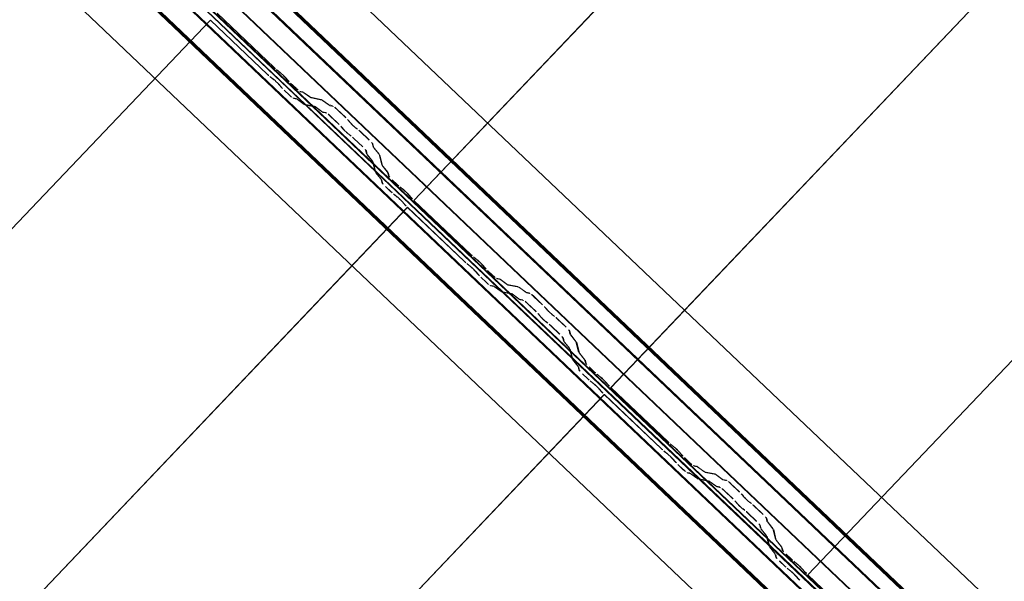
# Model space of a CAD drawing. Header units: metres. Extents: x 32343131.6 to 32343183.7, y 5699223.3 to 5699275.1.
# Tile 80 of 190: x 32343145.254 to 32343146.613, y 5699260.385 to 5699261.161. Entities that reach past the tile are written whole.
import ezdxf

# ---------------------------------------------------------------- set-up
doc = ezdxf.new("R2010")
doc.units = ezdxf.units.M
doc.layers.add('0-1', color=7, linetype='Continuous', lineweight=5)
for name, color, linetype, lineweight, true_color in [('A-ROOF-1', 7, 'Continuous', 5, 0xcccccc), ('E-POWR-CNDT-1', 5, 'Continuous', 70, 0x0000ff), ('S-BEAM-1', 7, 'Continuous', 5, 0xcccccc)]:
    doc.layers.add(name, color=color, linetype=linetype, lineweight=lineweight, true_color=true_color)

# ---------------------------------------------------------------- blocks, each defined once
blk = doc.blocks.new('Ortgang Hochpunkt1 - Ortgang Hochpunkt-3544518-TGA_190_LP5_GR_DA-TGA-01_G_')
at = {"layer": 'A-ROOF-1'}
for p, q in [((89.4753, -25.0355), (54.6993, 8.0497)), ((89.4753, -25.0355), (54.6993, 8.0497)), ((63.2512, -0.2922), (57.5048, 5.1749)), ((63.2498, -0.292), (57.505, 5.1735)), ((63.2425, -0.2912), (57.5061, 5.1663)), ((63.2414, -0.2911), (57.5063, 5.1651)), ((57.5053, 5.1486), (63.2249, -0.293)), ((63.2234, -0.2932), (57.5051, 5.147))]:
    blk.add_line(p, q, dxfattribs=at)
blk = doc.blocks.new('Wasserleitblech1 - Wasserleitblech-3545928-TGA_190_LP5_GR_DA-TGA-01_G_')
at = {"layer": 'A-ROOF-1'}
for p, q in [((97.5593, -16.5384), (62.7833, 16.5468)), ((97.5593, -16.5384), (62.7833, 16.5468)), ((71.5402, 8.422), (65.7959, 13.887)), ((71.54, 8.4233), (65.7972, 13.8869)), ((71.5433, 8.4577), (65.8311, 13.8923)), ((65.8321, 13.8928), (71.5437, 8.4588))]:
    blk.add_line(p, q, dxfattribs=at)
blk = doc.blocks.new('ARC_190_LPX_FM_Stellplätze_rvt-1-TGA_190_LP5_GR_DA-TGA-01_G_')
at = {"layer": 'S-BEAM-1'}
for p, q in [((32343145.7981, 5699260.9111), (32343154.0604, 5699269.5956)), ((32343145.7981, 5699260.9111), (32343154.0604, 5699269.5956)), ((32343145.7982, 5699260.9111), (32343154.0605, 5699269.5957)), ((32343145.7982, 5699260.9111), (32343154.0605, 5699269.5957)), ((32343146.0698, 5699260.6526), (32343154.3321, 5699269.3371)), ((32343146.0698, 5699260.6526), (32343154.3321, 5699269.3371)), ((32343146.0699, 5699260.6527), (32343154.3322, 5699269.3372)), ((32343146.0699, 5699260.6527), (32343154.3322, 5699269.3372)), ((32343146.3415, 5699260.3941), (32343154.6038, 5699269.0786)), ((32343146.3415, 5699260.3941), (32343154.6038, 5699269.0786)), ((32343146.3416, 5699260.3942), (32343154.6039, 5699269.0787)), ((32343146.3416, 5699260.3942), (32343154.6039, 5699269.0787)), ((32343145.6054, 5699261.0946), (32343145.5265, 5699261.1696)), ((32343145.5265, 5699261.1695), (32343145.6053, 5699261.0945)), ((32343137.2552, 5699252.4756), (32343145.5175, 5699261.1601)), ((32343137.2552, 5699252.4756), (32343145.5175, 5699261.1601)), ((32343137.2552, 5699252.4755), (32343145.5174, 5699261.16)), ((32343137.2552, 5699252.4755), (32343145.5174, 5699261.16)), ((32343145.5174, 5699261.16), (32343145.5175, 5699261.1601)), ((32343145.5175, 5699261.1601), (32343145.5174, 5699261.16)), ((32343145.5963, 5699261.0851), (32343145.5174, 5699261.16)), ((32343145.5175, 5699261.1601), (32343145.5963, 5699261.0852)), ((32343145.5995, 5699261.0823), (32343145.6043, 5699261.0785)), ((32343145.6133, 5699261.088), (32343145.6085, 5699261.0918)), ((32343145.6092, 5699261.091), (32343145.614, 5699261.0872)), ((32343145.605, 5699261.0777), (32343145.6002, 5699261.0815)), ((32343145.6152, 5699261.0673), (32343145.6111, 5699261.0719)), ((32343145.612, 5699261.0712), (32343145.616, 5699261.0667)), ((32343145.6201, 5699261.0814), (32343145.6242, 5699261.0768)), ((32343145.625, 5699261.0762), (32343145.621, 5699261.0807)), ((32343145.6279, 5699261.073), (32343145.6354, 5699261.0659)), ((32343145.6355, 5699261.066), (32343145.628, 5699261.0731)), ((32343145.6264, 5699261.0564), (32343145.6189, 5699261.0636)), ((32343145.619, 5699261.0636), (32343145.6265, 5699261.0565)), ((32343145.6446, 5699261.0613), (32343145.6401, 5699261.0622)), ((32343145.6412, 5699261.0612), (32343145.6456, 5699261.0603)), ((32343145.6548, 5699261.0541), (32343145.6455, 5699261.0607)), ((32343145.6464, 5699261.0598), (32343145.6556, 5699261.0531)), ((32343145.6311, 5699261.0527), (32343145.6355, 5699261.0518)), ((32343145.6366, 5699261.0508), (32343145.6321, 5699261.0517)), ((32343145.6365, 5699261.0512), (32343145.6457, 5699261.0446)), ((32343145.6466, 5699261.0437), (32343145.6374, 5699261.0503)), ((32343145.6465, 5699261.0441), (32343145.661, 5699261.0412)), ((32343145.6621, 5699261.0401), (32343145.6476, 5699261.0431)), ((32343145.67, 5699261.0507), (32343145.6556, 5699261.0536)), ((32343145.6566, 5699261.0526), (32343145.6711, 5699261.0496)), ((32343145.6802, 5699261.0434), (32343145.671, 5699261.0501)), ((32343145.6719, 5699261.0492), (32343145.6811, 5699261.0425)), ((32343145.686, 5699261.042), (32343145.681, 5699261.043)), ((32343145.6821, 5699261.0419), (32343145.687, 5699261.0409)), ((32343145.662, 5699261.0406), (32343145.6712, 5699261.0339)), ((32343145.6721, 5699261.033), (32343145.6629, 5699261.0397)), ((32343145.672, 5699261.0335), (32343145.6769, 5699261.0325)), ((32343145.678, 5699261.0314), (32343145.6731, 5699261.0324)), ((32343145.6949, 5699261.0159), (32343145.6826, 5699261.0277)), ((32343145.6827, 5699261.0278), (32343145.695, 5699261.016)), ((32343145.6916, 5699261.0372), (32343145.704, 5699261.0254)), ((32343145.7041, 5699261.0255), (32343145.6917, 5699261.0372)), ((32343145.7074, 5699261.0218), (32343145.7092, 5699261.0196)), ((32343145.7101, 5699261.0188), (32343145.7083, 5699261.021)), ((32343145.7002, 5699261.0102), (32343145.6984, 5699261.0124)), ((32343145.6993, 5699261.0116), (32343145.7011, 5699261.0094)), ((32343145.7083, 5699261.0025), (32343145.7106, 5699261.0009)), ((32343145.7114, 5699261), (32343145.7091, 5699261.0016)), ((32343145.7196, 5699261.0103), (32343145.7173, 5699261.012)), ((32343145.7182, 5699261.0111), (32343145.7205, 5699261.0094)), ((32343145.7242, 5699261.0062), (32343145.7365, 5699260.9945)), ((32343145.7366, 5699260.9946), (32343145.7243, 5699261.0063)), ((32343145.7275, 5699260.985), (32343145.7152, 5699260.9967)), ((32343145.7153, 5699260.9968), (32343145.7276, 5699260.9851)), ((32343145.7405, 5699260.99), (32343145.7418, 5699260.9852)), ((32343145.7428, 5699260.9841), (32343145.7416, 5699260.989)), ((32343145.7327, 5699260.9757), (32343145.7315, 5699260.9806)), ((32343145.7326, 5699260.9795), (32343145.7338, 5699260.9747)), ((32343145.7405, 5699260.9658), (32343145.7334, 5699260.9747)), ((32343145.7343, 5699260.9739), (32343145.7414, 5699260.965)), ((32343145.7424, 5699260.9842), (32343145.7495, 5699260.9753)), ((32343145.7505, 5699260.9745), (32343145.7434, 5699260.9834)), ((32343145.75, 5699260.9746), (32343145.7537, 5699260.9602)), ((32343145.7547, 5699260.9592), (32343145.7511, 5699260.9735)), ((32343145.7446, 5699260.9508), (32343145.741, 5699260.9651)), ((32343145.7421, 5699260.9641), (32343145.7457, 5699260.9498)), ((32343145.7524, 5699260.9409), (32343145.7453, 5699260.9498)), ((32343145.7462, 5699260.949), (32343145.7533, 5699260.9401)), ((32343145.7543, 5699260.9593), (32343145.7614, 5699260.9504)), ((32343145.7624, 5699260.9496), (32343145.7552, 5699260.9585)), ((32343145.7619, 5699260.9496), (32343145.763, 5699260.9452)), ((32343145.7641, 5699260.9442), (32343145.763, 5699260.9486)), ((32343145.754, 5699260.9358), (32343145.7529, 5699260.9402)), ((32343145.754, 5699260.9391), (32343145.7551, 5699260.9347)), ((32343145.768, 5699260.9397), (32343145.7755, 5699260.9326)), ((32343145.7756, 5699260.9327), (32343145.7681, 5699260.9398)), ((32343145.7665, 5699260.9231), (32343145.759, 5699260.9302)), ((32343145.7591, 5699260.9303), (32343145.7666, 5699260.9232)), ((32343145.7698, 5699260.9204), (32343145.7745, 5699260.9166)), ((32343145.7752, 5699260.9158), (32343145.7705, 5699260.9196)), ((32343145.7836, 5699260.926), (32343145.7788, 5699260.9298)), ((32343145.7795, 5699260.929), (32343145.7843, 5699260.9253)), ((32343145.7904, 5699260.9194), (32343145.7944, 5699260.9148)), ((32343145.7854, 5699260.9054), (32343145.7814, 5699260.9099)), ((32343145.7822, 5699260.9093), (32343145.7862, 5699260.9047)), ((32343145.7953, 5699260.9142), (32343145.7912, 5699260.9187)), ((32343145.7982, 5699260.9111), (32343145.7981, 5699260.9111)), ((32343145.7981, 5699260.9111), (32343145.877, 5699260.8361)), ((32343145.7981, 5699260.9111), (32343145.7982, 5699260.9111)), ((32343145.8771, 5699260.8362), (32343145.7982, 5699260.9111)), ((32343137.5268, 5699252.2171), (32343145.7891, 5699260.9016)), ((32343137.5268, 5699252.2171), (32343145.7891, 5699260.9016)), ((32343137.5269, 5699252.2172), (32343145.7892, 5699260.9017)), ((32343137.5269, 5699252.2172), (32343145.7892, 5699260.9017)), ((32343145.7891, 5699260.9016), (32343145.7892, 5699260.9017)), ((32343145.7892, 5699260.9017), (32343145.7891, 5699260.9016)), ((32343145.8679, 5699260.8266), (32343145.7891, 5699260.9016)), ((32343145.7892, 5699260.9017), (32343145.868, 5699260.8267)), ((32343145.8712, 5699260.8239), (32343145.876, 5699260.8201)), ((32343145.885, 5699260.8295), (32343145.8802, 5699260.8333)), ((32343145.8809, 5699260.8326), (32343145.8857, 5699260.8288)), ((32343145.8767, 5699260.8193), (32343145.8719, 5699260.8231)), ((32343145.8868, 5699260.8089), (32343145.8828, 5699260.8134)), ((32343145.8836, 5699260.8128), (32343145.8877, 5699260.8082)), ((32343145.8918, 5699260.8229), (32343145.8959, 5699260.8183)), ((32343145.8967, 5699260.8177), (32343145.8927, 5699260.8222)), ((32343145.8996, 5699260.8146), (32343145.9071, 5699260.8074)), ((32343145.9072, 5699260.8075), (32343145.8997, 5699260.8146)), ((32343145.8981, 5699260.7979), (32343145.8905, 5699260.8051)), ((32343145.8906, 5699260.8052), (32343145.8982, 5699260.798)), ((32343145.9162, 5699260.8028), (32343145.9118, 5699260.8037)), ((32343145.9129, 5699260.8027), (32343145.9173, 5699260.8018)), ((32343145.9264, 5699260.7956), (32343145.9172, 5699260.8022)), ((32343145.9181, 5699260.8013), (32343145.9273, 5699260.7947)), ((32343145.9028, 5699260.7942), (32343145.9072, 5699260.7933)), ((32343145.9083, 5699260.7923), (32343145.9038, 5699260.7932)), ((32343145.9082, 5699260.7928), (32343145.9174, 5699260.7861)), ((32343145.9183, 5699260.7852), (32343145.9091, 5699260.7918)), ((32343145.9182, 5699260.7856), (32343145.9327, 5699260.7827)), ((32343145.9338, 5699260.7817), (32343145.9193, 5699260.7846)), ((32343145.9417, 5699260.7922), (32343145.9272, 5699260.7951)), ((32343145.9283, 5699260.7941), (32343145.9428, 5699260.7912)), ((32343145.9519, 5699260.7849), (32343145.9427, 5699260.7916)), ((32343145.9436, 5699260.7907), (32343145.9528, 5699260.784)), ((32343145.9577, 5699260.7835), (32343145.9527, 5699260.7845)), ((32343145.9538, 5699260.7834), (32343145.9587, 5699260.7824)), ((32343145.9337, 5699260.7821), (32343145.9429, 5699260.7755)), ((32343145.9438, 5699260.7745), (32343145.9346, 5699260.7812)), ((32343145.9437, 5699260.775), (32343145.9486, 5699260.774)), ((32343145.9497, 5699260.773), (32343145.9448, 5699260.774)), ((32343145.9633, 5699260.7787), (32343145.9757, 5699260.7669)), ((32343145.9757, 5699260.767), (32343145.9634, 5699260.7788)), ((32343145.9666, 5699260.7575), (32343145.9543, 5699260.7692)), ((32343145.9544, 5699260.7693), (32343145.9667, 5699260.7576)), ((32343145.9791, 5699260.7634), (32343145.9809, 5699260.7612)), ((32343145.9818, 5699260.7604), (32343145.98, 5699260.7626)), ((32343145.9719, 5699260.7517), (32343145.9701, 5699260.7539)), ((32343145.971, 5699260.7531), (32343145.9728, 5699260.7509)), ((32343145.98, 5699260.7441), (32343145.9823, 5699260.7424)), ((32343145.9831, 5699260.7415), (32343145.9808, 5699260.7432)), ((32343145.9913, 5699260.7519), (32343145.989, 5699260.7535)), ((32343145.9899, 5699260.7526), (32343145.9921, 5699260.751)), ((32343145.9959, 5699260.7477), (32343146.0082, 5699260.736)), ((32343146.0083, 5699260.7361), (32343145.996, 5699260.7478)), ((32343145.9992, 5699260.7265), (32343145.9869, 5699260.7382)), ((32343145.987, 5699260.7383), (32343145.9993, 5699260.7266)), ((32343146.0122, 5699260.7316), (32343146.0134, 5699260.7267)), ((32343146.0145, 5699260.7257), (32343146.0133, 5699260.7305)), ((32343146.0044, 5699260.7172), (32343146.0032, 5699260.7221)), ((32343146.0043, 5699260.7211), (32343146.0055, 5699260.7162)), ((32343146.0122, 5699260.7074), (32343146.0051, 5699260.7162)), ((32343146.006, 5699260.7154), (32343146.0131, 5699260.7065)), ((32343146.0141, 5699260.7257), (32343146.0212, 5699260.7168)), ((32343146.0222, 5699260.716), (32343146.015, 5699260.7249)), ((32343146.0217, 5699260.7161), (32343146.0253, 5699260.7018)), ((32343146.0264, 5699260.7008), (32343146.0228, 5699260.7151)), ((32343146.0163, 5699260.6923), (32343146.0127, 5699260.7066)), ((32343146.0138, 5699260.7056), (32343146.0174, 5699260.6913)), ((32343146.0241, 5699260.6825), (32343146.017, 5699260.6913)), ((32343146.0179, 5699260.6905), (32343146.025, 5699260.6816)), ((32343146.026, 5699260.7008), (32343146.0331, 5699260.6919)), ((32343146.034, 5699260.6911), (32343146.0269, 5699260.7)), ((32343146.0336, 5699260.6912), (32343146.0347, 5699260.6868)), ((32343146.0358, 5699260.6858), (32343146.0347, 5699260.6902)), ((32343146.0257, 5699260.6773), (32343146.0246, 5699260.6817)), ((32343146.0257, 5699260.6807), (32343146.0268, 5699260.6763)), ((32343146.0397, 5699260.6812), (32343146.0472, 5699260.6741)), ((32343146.0473, 5699260.6742), (32343146.0398, 5699260.6813)), ((32343146.0382, 5699260.6646), (32343146.0307, 5699260.6718)), ((32343146.0308, 5699260.6718), (32343146.0383, 5699260.6647)), ((32343146.0415, 5699260.6619), (32343146.0462, 5699260.6581)), ((32343146.0469, 5699260.6573), (32343146.0422, 5699260.6611)), ((32343146.0552, 5699260.6676), (32343146.0505, 5699260.6714)), ((32343146.0512, 5699260.6706), (32343146.0559, 5699260.6668)), ((32343146.0621, 5699260.6609), (32343146.0661, 5699260.6564)), ((32343146.0571, 5699260.6469), (32343146.0531, 5699260.6514)), ((32343146.0539, 5699260.6508), (32343146.0579, 5699260.6462)), ((32343146.067, 5699260.6557), (32343146.0629, 5699260.6603)), ((32343146.0699, 5699260.6527), (32343146.0698, 5699260.6526)), ((32343146.0698, 5699260.6526), (32343146.0699, 5699260.6527)), ((32343146.0698, 5699260.6526), (32343146.1486, 5699260.5776)), ((32343146.1487, 5699260.5777), (32343146.0699, 5699260.6527)), ((32343137.7985, 5699251.9586), (32343146.0608, 5699260.6431)), ((32343137.7985, 5699251.9586), (32343146.0608, 5699260.6431)), ((32343137.7986, 5699251.9587), (32343146.0609, 5699260.6432)), ((32343137.7986, 5699251.9587), (32343146.0609, 5699260.6432)), ((32343146.0608, 5699260.6431), (32343146.0609, 5699260.6432)), ((32343146.0609, 5699260.6432), (32343146.0608, 5699260.6431)), ((32343146.1396, 5699260.5681), (32343146.0608, 5699260.6431)), ((32343146.0609, 5699260.6432), (32343146.1397, 5699260.5682)), ((32343146.1567, 5699260.5711), (32343146.1519, 5699260.5749)), ((32343146.1526, 5699260.5741), (32343146.1574, 5699260.5703)), ((32343146.1429, 5699260.5654), (32343146.1477, 5699260.5616)), ((32343146.1484, 5699260.5608), (32343146.1436, 5699260.5646)), ((32343146.1585, 5699260.5504), (32343146.1545, 5699260.5549)), ((32343146.1553, 5699260.5543), (32343146.1594, 5699260.5497)), ((32343146.1635, 5699260.5644), (32343146.1676, 5699260.5599)), ((32343146.1684, 5699260.5592), (32343146.1644, 5699260.5638)), ((32343146.1789, 5699260.549), (32343146.1713, 5699260.5562)), ((32343146.1713, 5699260.5561), (32343146.1788, 5699260.5489)), ((32343146.1698, 5699260.5394), (32343146.1622, 5699260.5466)), ((32343146.1623, 5699260.5467), (32343146.1698, 5699260.5395)), ((32343146.1879, 5699260.5443), (32343146.1835, 5699260.5453)), ((32343146.1845, 5699260.5442), (32343146.189, 5699260.5433)), ((32343146.1981, 5699260.5371), (32343146.1889, 5699260.5438)), ((32343146.1898, 5699260.5428), (32343146.199, 5699260.5362)), ((32343146.1745, 5699260.5358), (32343146.1789, 5699260.5349)), ((32343146.18, 5699260.5338), (32343146.1755, 5699260.5347)), ((32343146.1799, 5699260.5343), (32343146.1891, 5699260.5276)), ((32343146.19, 5699260.5267), (32343146.1808, 5699260.5334)), ((32343146.1899, 5699260.5272), (32343146.2044, 5699260.5242)), ((32343146.2054, 5699260.5232), (32343146.191, 5699260.5261)), ((32343146.2134, 5699260.5337), (32343146.1989, 5699260.5366)), ((32343146.2, 5699260.5356), (32343146.2145, 5699260.5327)), ((32343146.2236, 5699260.5265), (32343146.2144, 5699260.5331)), ((32343146.2153, 5699260.5322), (32343146.2245, 5699260.5255)), ((32343146.2293, 5699260.525), (32343146.2244, 5699260.526)), ((32343146.2255, 5699260.525), (32343146.2304, 5699260.524)), ((32343146.2054, 5699260.5236), (32343146.2146, 5699260.517)), ((32343146.2155, 5699260.5161), (32343146.2062, 5699260.5227)), ((32343146.2154, 5699260.5165), (32343146.2203, 5699260.5155)), ((32343146.2214, 5699260.5145), (32343146.2164, 5699260.5155)), ((32343146.235, 5699260.5202), (32343146.2473, 5699260.5085)), ((32343146.2474, 5699260.5086), (32343146.2351, 5699260.5203)), ((32343146.2383, 5699260.499), (32343146.226, 5699260.5107)), ((32343146.2261, 5699260.5108), (32343146.2384, 5699260.4991)), ((32343146.2508, 5699260.5049), (32343146.2526, 5699260.5027)), ((32343146.2535, 5699260.5019), (32343146.2517, 5699260.5041)), ((32343146.2435, 5699260.4932), (32343146.2418, 5699260.4954)), ((32343146.2427, 5699260.4946), (32343146.2445, 5699260.4924)), ((32343146.2517, 5699260.4856), (32343146.254, 5699260.4839)), ((32343146.2548, 5699260.483), (32343146.2525, 5699260.4847)), ((32343146.263, 5699260.4934), (32343146.2607, 5699260.4951)), ((32343146.2615, 5699260.4942), (32343146.2638, 5699260.4925)), ((32343146.2676, 5699260.4892), (32343146.2799, 5699260.4775)), ((32343146.28, 5699260.4776), (32343146.2677, 5699260.4893)), ((32343146.2709, 5699260.468), (32343146.2585, 5699260.4797)), ((32343146.2586, 5699260.4798), (32343146.271, 5699260.4681)), ((32343146.2839, 5699260.4731), (32343146.2851, 5699260.4682)), ((32343146.2862, 5699260.4672), (32343146.285, 5699260.4721)), ((32343146.2761, 5699260.4587), (32343146.2749, 5699260.4636)), ((32343146.276, 5699260.4626), (32343146.2772, 5699260.4577)), ((32343146.2839, 5699260.4489), (32343146.2767, 5699260.4578)), ((32343146.2777, 5699260.4569), (32343146.2848, 5699260.4481)), ((32343146.2858, 5699260.4672), (32343146.2929, 5699260.4584)), ((32343146.2938, 5699260.4575), (32343146.2867, 5699260.4664)), ((32343146.2934, 5699260.4576), (32343146.297, 5699260.4433)), ((32343146.288, 5699260.4338), (32343146.2844, 5699260.4481)), ((32343146.2854, 5699260.4471), (32343146.2891, 5699260.4328)), ((32343146.2981, 5699260.4423), (32343146.2945, 5699260.4566)), ((32343146.2957, 5699260.424), (32343146.2886, 5699260.4328)), ((32343146.2896, 5699260.432), (32343146.2967, 5699260.4232)), ((32343146.2977, 5699260.4423), (32343146.3048, 5699260.4335)), ((32343146.3057, 5699260.4326), (32343146.2986, 5699260.4415)), ((32343146.3053, 5699260.4327), (32343146.3064, 5699260.4283)), ((32343146.3075, 5699260.4273), (32343146.3064, 5699260.4317)), ((32343146.2974, 5699260.4188), (32343146.2963, 5699260.4232)), ((32343146.2973, 5699260.4222), (32343146.2985, 5699260.4178)), ((32343146.3114, 5699260.4228), (32343146.3189, 5699260.4156)), ((32343146.319, 5699260.4157), (32343146.3115, 5699260.4229)), ((32343146.3099, 5699260.4061), (32343146.3024, 5699260.4133)), ((32343146.3025, 5699260.4134), (32343146.31, 5699260.4062)), ((32343146.3132, 5699260.4034), (32343146.3179, 5699260.3996)), ((32343146.3186, 5699260.3988), (32343146.3139, 5699260.4026)), ((32343146.3269, 5699260.4091), (32343146.3222, 5699260.4129)), ((32343146.3229, 5699260.4121), (32343146.3276, 5699260.4083)), ((32343146.3288, 5699260.3884), (32343146.3248, 5699260.393)), ((32343146.3256, 5699260.3923), (32343146.3296, 5699260.3877)), ((32343146.3338, 5699260.4025), (32343146.3378, 5699260.3979)), ((32343146.3386, 5699260.3972), (32343146.3346, 5699260.4018)), ((32343146.3416, 5699260.3942), (32343146.3415, 5699260.3941)), ((32343146.3415, 5699260.3941), (32343146.3416, 5699260.3942)), ((32343146.3415, 5699260.3941), (32343146.4203, 5699260.3191)), ((32343146.4204, 5699260.3192), (32343146.3416, 5699260.3942))]:
    blk.add_line(p, q, dxfattribs=at)
for centre, major_axis, ratio, start_param, end_param in [((32343145.5967, 5699261.0855), (-0.00435, 0.00414), 0.087156, 1.570796, 2.355301), ((32343145.5967, 5699261.0855), (-0.00543, 0.00517), 0.087156, 1.570796, 2.355303), ((32343145.6057, 5699261.095), (-0.00543, 0.00517), 0.087156, 1.570796, 2.355301), ((32343145.6057, 5699261.095), (-0.00435, 0.00414), 0.087156, 1.570796, 2.355303), ((32343145.6168, 5699261.084), (-0.00543, 0.00517), 0.087156, 3.927882, 5.496895), ((32343145.6168, 5699261.084), (-0.00435, 0.00414), 0.087156, 3.927882, 5.496895), ((32343145.6078, 5699261.0746), (-0.00543, 0.00517), 0.087156, 3.927885, 5.496896), ((32343145.6078, 5699261.0746), (-0.00435, 0.00414), 0.087156, 3.927883, 5.496899), ((32343145.6283, 5699261.0735), (-0.00543, 0.00517), 0.087156, 0.786289, 1.570796), ((32343145.6283, 5699261.0735), (-0.00435, 0.00414), 0.087156, 0.786289, 1.570796), ((32343145.6193, 5699261.064), (-0.00543, 0.00517), 0.087156, 0.786287, 1.570796), ((32343145.6193, 5699261.064), (-0.00435, 0.00414), 0.087156, 0.78629, 1.570796), ((32343145.6268, 5699261.0569), (-0.00543, 0.00517), 0.087156, 1.570796, 3.003603), ((32343145.6268, 5699261.0569), (-0.00435, 0.00414), 0.087156, 1.570797, 3.003598), ((32343145.6358, 5699261.0664), (-0.00543, 0.00517), 0.087156, 1.570796, 3.003604), ((32343145.6358, 5699261.0664), (-0.00435, 0.00414), 0.087156, 1.570796, 3.003604), ((32343145.6499, 5699261.0561), (-0.00543, 0.00517), 0.087156, 5.711273, 6.145192), ((32343145.6499, 5699261.0561), (-0.00435, 0.00414), 0.087155, 5.711274, 6.145197), ((32343145.6409, 5699261.0466), (-0.00543, 0.00517), 0.087156, 5.711273, 6.145197), ((32343145.6409, 5699261.0466), (-0.00435, 0.00414), 0.087155, 5.711273, 6.145193), ((32343145.6423, 5699261.0483), (-0.00435, 0.00414), 0.087156, 2.56968, 3.003605), ((32343145.6423, 5699261.0483), (-0.00543, 0.00517), 0.087155, 2.56968, 3.003604), ((32343145.6513, 5699261.0577), (-0.00435, 0.00414), 0.087156, 2.569678, 3.003604), ((32343145.6513, 5699261.0577), (-0.00543, 0.00517), 0.087156, 2.56968, 3.003603), ((32343145.6663, 5699261.036), (-0.00543, 0.00517), 0.087155, 5.711273, 6.145197), ((32343145.6753, 5699261.0455), (-0.00543, 0.00517), 0.087156, 5.711273, 6.145191), ((32343145.6753, 5699261.0455), (-0.00435, 0.00414), 0.087155, 5.711273, 6.145197), ((32343145.6768, 5699261.0471), (-0.00435, 0.00414), 0.087155, 2.569678, 3.003604), ((32343145.6768, 5699261.0471), (-0.00543, 0.00517), 0.087156, 2.569681, 3.003603), ((32343145.6913, 5699261.0368), (-0.00543, 0.00517), 0.087155, 4.712389, 6.145192), ((32343145.6663, 5699261.036), (-0.00435, 0.00414), 0.087156, 5.711273, 6.145193), ((32343145.6678, 5699261.0376), (-0.00435, 0.00414), 0.087156, 2.569681, 3.003611), ((32343145.6678, 5699261.0376), (-0.00543, 0.00517), 0.087155, 2.569677, 3.003604), ((32343145.6823, 5699261.0273), (-0.00543, 0.00517), 0.087156, 4.71239, 6.145197), ((32343145.6823, 5699261.0273), (-0.00435, 0.00414), 0.087156, 4.712389, 6.145196), ((32343145.6913, 5699261.0368), (-0.00435, 0.00414), 0.087155, 4.71239, 6.145197), ((32343145.6946, 5699261.0156), (-0.00435, 0.00414), 0.087156, 3.74101, 4.712389), ((32343145.6946, 5699261.0156), (-0.00543, 0.00517), 0.087156, 3.741011, 4.712389), ((32343145.7036, 5699261.025), (-0.00435, 0.00414), 0.087156, 3.741012, 4.712389), ((32343145.7036, 5699261.025), (-0.00543, 0.00517), 0.087156, 3.74101, 4.712389), ((32343145.7139, 5699261.0156), (-0.00543, 0.00517), 0.087156, 0.599417, 2.542175), ((32343145.7139, 5699261.0156), (-0.00435, 0.00414), 0.087156, 0.599418, 2.542175), ((32343145.7049, 5699261.0062), (-0.00543, 0.00517), 0.087156, 0.599416, 2.542175), ((32343145.7049, 5699261.0062), (-0.00435, 0.00414), 0.087156, 0.599417, 2.542174), ((32343145.7238, 5699261.0058), (-0.00543, 0.00517), 0.087156, 4.712389, 5.683768), ((32343145.7238, 5699261.0058), (-0.00435, 0.00414), 0.087156, 4.712389, 5.683768), ((32343145.7148, 5699260.9963), (-0.00543, 0.00517), 0.087156, 4.712389, 5.683768), ((32343145.7148, 5699260.9963), (-0.00435, 0.00414), 0.087156, 4.712389, 5.683765), ((32343145.7362, 5699260.9941), (-0.00435, 0.00414), 0.087156, 3.279574, 4.712389), ((32343145.7362, 5699260.9941), (-0.00543, 0.00517), 0.087156, 3.279581, 4.712389), ((32343145.7271, 5699260.9846), (-0.00435, 0.00414), 0.087156, 3.279581, 4.712389), ((32343145.7271, 5699260.9846), (-0.00543, 0.00517), 0.087156, 3.279583, 4.712389), ((32343145.7382, 5699260.9706), (-0.00543, 0.00517), 0.087156, 0.137984, 0.571912), ((32343145.7382, 5699260.9706), (-0.00435, 0.00414), 0.087156, 0.137989, 0.571908), ((32343145.7472, 5699260.9801), (-0.00543, 0.00517), 0.087156, 0.137988, 0.571914), ((32343145.7472, 5699260.9801), (-0.00435, 0.00414), 0.087155, 0.137988, 0.571913), ((32343145.7457, 5699260.9786), (-0.00435, 0.00414), 0.087155, 3.279585, 3.713505), ((32343145.7457, 5699260.9786), (-0.00543, 0.00517), 0.087156, 3.279581, 3.713508), ((32343145.7366, 5699260.9691), (-0.00435, 0.00414), 0.087156, 3.279581, 3.713507), ((32343145.7366, 5699260.9691), (-0.00543, 0.00517), 0.087156, 3.279586, 3.713505), ((32343145.7591, 5699260.9552), (-0.00543, 0.00517), 0.087156, 0.137988, 0.571908), ((32343145.7501, 5699260.9457), (-0.00543, 0.00517), 0.087156, 0.137986, 0.571912), ((32343145.7501, 5699260.9457), (-0.00435, 0.00414), 0.087156, 0.137989, 0.57191), ((32343145.7591, 5699260.9552), (-0.00435, 0.00414), 0.087156, 0.137985, 0.571912), ((32343145.7575, 5699260.9537), (-0.00435, 0.00414), 0.087156, 3.279584, 3.713505), ((32343145.7575, 5699260.9537), (-0.00543, 0.00517), 0.087155, 3.279582, 3.713507), ((32343145.7485, 5699260.9442), (-0.00435, 0.00414), 0.087155, 3.279582, 3.71351), ((32343145.7485, 5699260.9442), (-0.00543, 0.00517), 0.087156, 3.279585, 3.713505), ((32343145.7594, 5699260.9307), (-0.00543, 0.00517), 0.087156, 0.137986, 1.570796), ((32343145.7594, 5699260.9307), (-0.00435, 0.00414), 0.087156, 0.137989, 1.570796), ((32343145.7685, 5699260.9402), (-0.00543, 0.00517), 0.087155, 0.137989, 1.570797), ((32343145.7685, 5699260.9402), (-0.00435, 0.00414), 0.087155, 0.137992, 1.570797), ((32343145.776, 5699260.933), (-0.00543, 0.00517), 0.087156, 1.570796, 2.355301), ((32343145.776, 5699260.933), (-0.00435, 0.00414), 0.087156, 1.570796, 2.355303), ((32343145.767, 5699260.9236), (-0.00543, 0.00517), 0.087156, 1.570796, 2.355303), ((32343145.767, 5699260.9236), (-0.00435, 0.00414), 0.087156, 1.570796, 2.355304), ((32343145.7871, 5699260.9221), (-0.00543, 0.00517), 0.087156, 3.927882, 5.496896), ((32343145.7871, 5699260.9221), (-0.00435, 0.00414), 0.087156, 3.927884, 5.496895), ((32343145.7781, 5699260.9126), (-0.00543, 0.00517), 0.087156, 3.927882, 5.496895), ((32343145.7781, 5699260.9126), (-0.00435, 0.00414), 0.087156, 3.927882, 5.496898), ((32343145.7896, 5699260.902), (-0.00543, 0.00517), 0.087156, 0.786292, 1.570796), ((32343145.7986, 5699260.9115), (-0.00543, 0.00517), 0.087156, 0.78629, 1.570797), ((32343145.7986, 5699260.9115), (-0.00435, 0.00414), 0.087156, 0.786288, 1.570796), ((32343145.7896, 5699260.902), (-0.00435, 0.00414), 0.087156, 0.78629, 1.570796), ((32343145.8684, 5699260.8271), (-0.00543, 0.00517), 0.087156, 1.570796, 2.355303), ((32343145.8684, 5699260.8271), (-0.00435, 0.00414), 0.087156, 1.570796, 2.3553), ((32343145.8774, 5699260.8365), (-0.00543, 0.00517), 0.087156, 1.570797, 2.355303), ((32343145.8774, 5699260.8365), (-0.00435, 0.00414), 0.087156, 1.570796, 2.355303), ((32343145.8885, 5699260.8256), (-0.00543, 0.00517), 0.087156, 3.927882, 5.496895), ((32343145.8885, 5699260.8256), (-0.00435, 0.00414), 0.087156, 3.927881, 5.496895), ((32343145.8795, 5699260.8161), (-0.00543, 0.00517), 0.087156, 3.927881, 5.496895), ((32343145.8795, 5699260.8161), (-0.00435, 0.00414), 0.087156, 3.927883, 5.496898), ((32343145.9, 5699260.815), (-0.00543, 0.00517), 0.087156, 0.78629, 1.570796), ((32343145.9, 5699260.815), (-0.00435, 0.00414), 0.087156, 0.786288, 1.570796), ((32343145.891, 5699260.8055), (-0.00543, 0.00517), 0.087156, 0.786291, 1.570796), ((32343145.891, 5699260.8055), (-0.00435, 0.00414), 0.087156, 0.78629, 1.570796), ((32343145.8985, 5699260.7984), (-0.00543, 0.00517), 0.087156, 1.570796, 3.003604), ((32343145.8985, 5699260.7984), (-0.00435, 0.00414), 0.087156, 1.570796, 3.003602), ((32343145.9075, 5699260.8079), (-0.00543, 0.00517), 0.087156, 1.570796, 3.003604), ((32343145.9075, 5699260.8079), (-0.00435, 0.00414), 0.087156, 1.570797, 3.003604), ((32343145.9216, 5699260.7976), (-0.00543, 0.00517), 0.087156, 5.711273, 6.145194), ((32343145.9216, 5699260.7976), (-0.00435, 0.00414), 0.087156, 5.711275, 6.145197), ((32343145.9125, 5699260.7882), (-0.00543, 0.00517), 0.087155, 5.711273, 6.145197), ((32343145.9125, 5699260.7882), (-0.00435, 0.00414), 0.087156, 5.711273, 6.145194), ((32343145.914, 5699260.7898), (-0.00435, 0.00414), 0.087156, 2.569681, 3.003614), ((32343145.914, 5699260.7898), (-0.00543, 0.00517), 0.087156, 2.569677, 3.003604), ((32343145.923, 5699260.7993), (-0.00435, 0.00414), 0.087155, 2.569675, 3.003604), ((32343145.923, 5699260.7993), (-0.00543, 0.00517), 0.087156, 2.56968, 3.003607), ((32343145.947, 5699260.787), (-0.00543, 0.00517), 0.087156, 5.711273, 6.145194), ((32343145.947, 5699260.787), (-0.00435, 0.00414), 0.087155, 5.711273, 6.145197), ((32343145.9485, 5699260.7886), (-0.00435, 0.00414), 0.087156, 2.569674, 3.003604), ((32343145.9485, 5699260.7886), (-0.00543, 0.00517), 0.087156, 2.569681, 3.003607), ((32343145.963, 5699260.7783), (-0.00543, 0.00517), 0.087155, 4.712389, 6.145195), ((32343145.938, 5699260.7775), (-0.00543, 0.00517), 0.087156, 5.711273, 6.145197), ((32343145.938, 5699260.7775), (-0.00435, 0.00414), 0.087155, 5.711273, 6.145193), ((32343145.9394, 5699260.7791), (-0.00435, 0.00414), 0.087156, 2.56968, 3.003609), ((32343145.9394, 5699260.7791), (-0.00543, 0.00517), 0.087156, 2.569678, 3.003604), ((32343145.954, 5699260.7688), (-0.00543, 0.00517), 0.087156, 4.712389, 6.145197), ((32343145.954, 5699260.7688), (-0.00435, 0.00414), 0.087156, 4.712389, 6.145195), ((32343145.963, 5699260.7783), (-0.00435, 0.00414), 0.087155, 4.71239, 6.145197), ((32343145.9663, 5699260.7571), (-0.00435, 0.00414), 0.087156, 3.74101, 4.712389), ((32343145.9663, 5699260.7571), (-0.00543, 0.00517), 0.087156, 3.741011, 4.712389), ((32343145.9753, 5699260.7666), (-0.00435, 0.00414), 0.087156, 3.74101, 4.712389), ((32343145.9753, 5699260.7666), (-0.00543, 0.00517), 0.087155, 3.74101, 4.712389), ((32343145.9856, 5699260.7572), (-0.00543, 0.00517), 0.087156, 0.599417, 2.542176), ((32343145.9856, 5699260.7572), (-0.00435, 0.00414), 0.087156, 0.599418, 2.542176), ((32343145.9766, 5699260.7477), (-0.00543, 0.00517), 0.087156, 0.599418, 2.542175), ((32343145.9766, 5699260.7477), (-0.00435, 0.00414), 0.087156, 0.599417, 2.542174), ((32343145.9955, 5699260.7473), (-0.00543, 0.00517), 0.087156, 4.712389, 5.683771), ((32343145.9955, 5699260.7473), (-0.00435, 0.00414), 0.087155, 4.712389, 5.683768), ((32343145.9865, 5699260.7378), (-0.00543, 0.00517), 0.087156, 4.712389, 5.683768), ((32343145.9865, 5699260.7378), (-0.00435, 0.00414), 0.087156, 4.712389, 5.683764), ((32343146.0078, 5699260.7356), (-0.00435, 0.00414), 0.087156, 3.279573, 4.712389), ((32343146.0078, 5699260.7356), (-0.00543, 0.00517), 0.087156, 3.279581, 4.712389), ((32343145.9988, 5699260.7261), (-0.00435, 0.00414), 0.087156, 3.279581, 4.712389), ((32343145.9988, 5699260.7261), (-0.00543, 0.00517), 0.087156, 3.279582, 4.712389), ((32343146.0099, 5699260.7121), (-0.00543, 0.00517), 0.087156, 0.137988, 0.571912), ((32343146.0099, 5699260.7121), (-0.00435, 0.00414), 0.087156, 0.137989, 0.57191), ((32343146.0189, 5699260.7216), (-0.00543, 0.00517), 0.087156, 0.137989, 0.571915), ((32343146.0189, 5699260.7216), (-0.00435, 0.00414), 0.087156, 0.13799, 0.571912), ((32343146.0173, 5699260.7201), (-0.00435, 0.00414), 0.087155, 3.279581, 3.713505), ((32343146.0173, 5699260.7201), (-0.00543, 0.00517), 0.087156, 3.279581, 3.713501), ((32343146.0083, 5699260.7106), (-0.00435, 0.00414), 0.087156, 3.279581, 3.713502), ((32343146.0083, 5699260.7106), (-0.00543, 0.00517), 0.087156, 3.279587, 3.713505), ((32343146.0308, 5699260.6967), (-0.00543, 0.00517), 0.087156, 0.137989, 0.571912), ((32343146.0218, 5699260.6872), (-0.00543, 0.00517), 0.087156, 0.137993, 0.571912), ((32343146.0218, 5699260.6872), (-0.00435, 0.00414), 0.087156, 0.137988, 0.571908), ((32343146.0308, 5699260.6967), (-0.00435, 0.00414), 0.087156, 0.137985, 0.571912), ((32343146.0292, 5699260.6952), (-0.00435, 0.00414), 0.087156, 3.279585, 3.713505), ((32343146.0292, 5699260.6952), (-0.00543, 0.00517), 0.087156, 3.279581, 3.713503), ((32343146.0202, 5699260.6857), (-0.00435, 0.00414), 0.087155, 3.279582, 3.71351), ((32343146.0202, 5699260.6857), (-0.00543, 0.00517), 0.087156, 3.279582, 3.713505), ((32343146.0311, 5699260.6722), (-0.00543, 0.00517), 0.087156, 0.137986, 1.570796), ((32343146.0311, 5699260.6722), (-0.00435, 0.00414), 0.087156, 0.137988, 1.570796), ((32343146.0402, 5699260.6817), (-0.00543, 0.00517), 0.087156, 0.137988, 1.570796), ((32343146.0402, 5699260.6817), (-0.00435, 0.00414), 0.087156, 0.137993, 1.570796), ((32343146.0386, 5699260.6651), (-0.00543, 0.00517), 0.087155, 1.570796, 2.355303), ((32343146.0386, 5699260.6651), (-0.00435, 0.00414), 0.087155, 1.570797, 2.355302), ((32343146.0477, 5699260.6746), (-0.00543, 0.00517), 0.087156, 1.570796, 2.355304), ((32343146.0477, 5699260.6746), (-0.00435, 0.00414), 0.087156, 1.570796, 2.355303), ((32343146.0588, 5699260.6636), (-0.00543, 0.00517), 0.087156, 3.927882, 5.496896), ((32343146.0588, 5699260.6636), (-0.00435, 0.00414), 0.087156, 3.927882, 5.496895), ((32343146.0497, 5699260.6541), (-0.00543, 0.00517), 0.087156, 3.927882, 5.496895), ((32343146.0497, 5699260.6541), (-0.00435, 0.00414), 0.087156, 3.927882, 5.496898), ((32343146.0703, 5699260.653), (-0.00543, 0.00517), 0.087156, 0.786289, 1.570796), ((32343146.0703, 5699260.653), (-0.00435, 0.00414), 0.087156, 0.786288, 1.570796), ((32343146.0613, 5699260.6436), (-0.00543, 0.00517), 0.087156, 0.786291, 1.570796), ((32343146.0613, 5699260.6436), (-0.00435, 0.00414), 0.087156, 0.78629, 1.570796), ((32343146.1401, 5699260.5686), (-0.00543, 0.00517), 0.087156, 1.570796, 2.355303), ((32343146.1401, 5699260.5686), (-0.00435, 0.00414), 0.087155, 1.570796, 2.355297), ((32343146.1491, 5699260.5781), (-0.00543, 0.00517), 0.087156, 1.570796, 2.355305), ((32343146.1491, 5699260.5781), (-0.00435, 0.00414), 0.087155, 1.570796, 2.355303), ((32343146.1602, 5699260.5671), (-0.00543, 0.00517), 0.087156, 3.927883, 5.496897), ((32343146.1602, 5699260.5671), (-0.00435, 0.00414), 0.087156, 3.927881, 5.496896), ((32343146.1512, 5699260.5576), (-0.00543, 0.00517), 0.087156, 3.92788, 5.496895), ((32343146.1512, 5699260.5576), (-0.00435, 0.00414), 0.087156, 3.927882, 5.496894), ((32343146.1717, 5699260.5566), (-0.00543, 0.00517), 0.087156, 0.786289, 1.570796), ((32343146.1717, 5699260.5566), (-0.00435, 0.00414), 0.087156, 0.786288, 1.570796), ((32343146.1627, 5699260.5471), (-0.00543, 0.00517), 0.087156, 0.786291, 1.570796), ((32343146.1627, 5699260.5471), (-0.00435, 0.00414), 0.087156, 0.78629, 1.570796), ((32343146.1702, 5699260.5399), (-0.00435, 0.00414), 0.087156, 1.570796, 3.0036), ((32343146.1702, 5699260.5399), (-0.00543, 0.00517), 0.087155, 1.570797, 3.003604), ((32343146.1792, 5699260.5494), (-0.00543, 0.00517), 0.087155, 1.570797, 3.003602), ((32343146.1792, 5699260.5494), (-0.00435, 0.00414), 0.087155, 1.570797, 3.003604), ((32343146.1932, 5699260.5392), (-0.00543, 0.00517), 0.087156, 5.711273, 6.145194), ((32343146.1932, 5699260.5392), (-0.00435, 0.00414), 0.087156, 5.711276, 6.145196), ((32343146.1842, 5699260.5297), (-0.00543, 0.00517), 0.087155, 5.711273, 6.145197), ((32343146.1842, 5699260.5297), (-0.00435, 0.00414), 0.087156, 5.711273, 6.1452), ((32343146.1857, 5699260.5313), (-0.00435, 0.00414), 0.087156, 2.56968, 3.003599), ((32343146.1857, 5699260.5313), (-0.00543, 0.00517), 0.087156, 2.569682, 3.003604), ((32343146.1947, 5699260.5408), (-0.00435, 0.00414), 0.087156, 2.569675, 3.003604), ((32343146.1947, 5699260.5408), (-0.00543, 0.00517), 0.087156, 2.569681, 3.003608), ((32343146.2187, 5699260.5285), (-0.00543, 0.00517), 0.087156, 5.711273, 6.145194), ((32343146.2187, 5699260.5285), (-0.00435, 0.00414), 0.087156, 5.711277, 6.145196), ((32343146.2201, 5699260.5302), (-0.00435, 0.00414), 0.087156, 2.56968, 3.003604), ((32343146.2201, 5699260.5302), (-0.00543, 0.00517), 0.087156, 2.569681, 3.003609), ((32343146.2347, 5699260.5198), (-0.00543, 0.00517), 0.087156, 4.712389, 6.145196), ((32343146.2097, 5699260.519), (-0.00543, 0.00517), 0.087156, 5.711274, 6.145196), ((32343146.2097, 5699260.519), (-0.00435, 0.00414), 0.087156, 5.711273, 6.145197), ((32343146.2111, 5699260.5207), (-0.00435, 0.00414), 0.087156, 2.56968, 3.003599), ((32343146.2111, 5699260.5207), (-0.00543, 0.00517), 0.087156, 2.569681, 3.003604), ((32343146.2256, 5699260.5103), (-0.00543, 0.00517), 0.087155, 4.712389, 6.145197), ((32343146.2256, 5699260.5103), (-0.00435, 0.00414), 0.087156, 4.712389, 6.145196), ((32343146.2347, 5699260.5198), (-0.00435, 0.00414), 0.087156, 4.71239, 6.145196), ((32343146.247, 5699260.5081), (-0.00435, 0.00414), 0.087156, 3.741008, 4.712389), ((32343146.247, 5699260.5081), (-0.00543, 0.00517), 0.087155, 3.74101, 4.712389), ((32343146.2573, 5699260.4987), (-0.00543, 0.00517), 0.087155, 0.599418, 2.542177), ((32343146.2573, 5699260.4987), (-0.00435, 0.00414), 0.087155, 0.599417, 2.542176), ((32343146.238, 5699260.4986), (-0.00435, 0.00414), 0.087156, 3.74101, 4.712389), ((32343146.238, 5699260.4986), (-0.00543, 0.00517), 0.087156, 3.741008, 4.712389), ((32343146.2483, 5699260.4892), (-0.00543, 0.00517), 0.087156, 0.599418, 2.542175), ((32343146.2483, 5699260.4892), (-0.00435, 0.00414), 0.087156, 0.599417, 2.542177), ((32343146.2672, 5699260.4888), (-0.00543, 0.00517), 0.087156, 4.712389, 5.683769), ((32343146.2672, 5699260.4888), (-0.00435, 0.00414), 0.087156, 4.712389, 5.683768), ((32343146.2582, 5699260.4794), (-0.00543, 0.00517), 0.087156, 4.712389, 5.683768), ((32343146.2582, 5699260.4794), (-0.00435, 0.00414), 0.087156, 4.712389, 5.683765), ((32343146.2795, 5699260.4771), (-0.00435, 0.00414), 0.087156, 3.279585, 4.712389), ((32343146.2795, 5699260.4771), (-0.00543, 0.00517), 0.087156, 3.279581, 4.712389), ((32343146.2705, 5699260.4676), (-0.00435, 0.00414), 0.087156, 3.279581, 4.712389), ((32343146.2705, 5699260.4676), (-0.00543, 0.00517), 0.087156, 3.279582, 4.712389), ((32343146.2816, 5699260.4537), (-0.00543, 0.00517), 0.087156, 0.137988, 0.571912), ((32343146.2816, 5699260.4537), (-0.00435, 0.00414), 0.087156, 0.137989, 0.571916), ((32343146.2906, 5699260.4631), (-0.00543, 0.00517), 0.087156, 0.137989, 0.571916), ((32343146.2906, 5699260.4631), (-0.00435, 0.00414), 0.087156, 0.137993, 0.571912), ((32343146.289, 5699260.4616), (-0.00435, 0.00414), 0.087155, 3.279581, 3.713505), ((32343146.289, 5699260.4616), (-0.00543, 0.00517), 0.087156, 3.279581, 3.713502), ((32343146.28, 5699260.4522), (-0.00435, 0.00414), 0.087156, 3.279581, 3.713503), ((32343146.28, 5699260.4522), (-0.00543, 0.00517), 0.087156, 3.279585, 3.713505), ((32343146.2935, 5699260.4288), (-0.00543, 0.00517), 0.087156, 0.137993, 0.571912), ((32343146.2935, 5699260.4288), (-0.00435, 0.00414), 0.087156, 0.137988, 0.571906), ((32343146.3025, 5699260.4382), (-0.00543, 0.00517), 0.087156, 0.137989, 0.571913), ((32343146.3025, 5699260.4382), (-0.00435, 0.00414), 0.087156, 0.137985, 0.571912), ((32343146.3009, 5699260.4367), (-0.00435, 0.00414), 0.087156, 3.27958, 3.713504), ((32343146.3009, 5699260.4367), (-0.00543, 0.00517), 0.087156, 3.279582, 3.713509), ((32343146.2919, 5699260.4272), (-0.00435, 0.00414), 0.087156, 3.279581, 3.713504), ((32343146.2919, 5699260.4272), (-0.00543, 0.00517), 0.087156, 3.279582, 3.713505), ((32343146.3028, 5699260.4137), (-0.00543, 0.00517), 0.087156, 0.13799, 1.570796), ((32343146.3028, 5699260.4137), (-0.00435, 0.00414), 0.087156, 0.137988, 1.570796), ((32343146.3118, 5699260.4232), (-0.00543, 0.00517), 0.087156, 0.137989, 1.570796), ((32343146.3118, 5699260.4232), (-0.00435, 0.00414), 0.087156, 0.137991, 1.570796), ((32343146.3103, 5699260.4066), (-0.00543, 0.00517), 0.087155, 1.570796, 2.355303), ((32343146.3103, 5699260.4066), (-0.00435, 0.00414), 0.087155, 1.570797, 2.3553), ((32343146.3194, 5699260.4161), (-0.00543, 0.00517), 0.087156, 1.570796, 2.355304), ((32343146.3194, 5699260.4161), (-0.00435, 0.00414), 0.087156, 1.570797, 2.355303), ((32343146.3305, 5699260.4051), (-0.00543, 0.00517), 0.087156, 3.927882, 5.496895), ((32343146.3305, 5699260.4051), (-0.00435, 0.00414), 0.087156, 3.927882, 5.496895), ((32343146.3214, 5699260.3956), (-0.00543, 0.00517), 0.087156, 3.927883, 5.496895), ((32343146.3214, 5699260.3956), (-0.00435, 0.00414), 0.087156, 3.927883, 5.496898), ((32343146.342, 5699260.3946), (-0.00543, 0.00517), 0.087156, 0.786289, 1.570796), ((32343146.342, 5699260.3946), (-0.00435, 0.00414), 0.087156, 0.786289, 1.570796), ((32343146.3329, 5699260.3851), (-0.00543, 0.00517), 0.087156, 0.78629, 1.570796), ((32343146.3329, 5699260.3851), (-0.00435, 0.00414), 0.087156, 0.78629, 1.570796)]:
    blk.add_ellipse(centre, major_axis=major_axis, ratio=ratio, start_param=start_param, end_param=end_param, dxfattribs=at)
at = {"layer": 'A-ROOF-1'}
for name, p in [('Ortgang Hochpunkt1 - Ortgang Hochpunkt-3544518-TGA_190_LP5_GR_DA-TGA-01_G_', (32343086.0386, 5699257.8795)), ('Wasserleitblech1 - Wasserleitblech-3545928-TGA_190_LP5_GR_DA-TGA-01_G_', (32343077.7673, 5699249.1855))]:
    blk.add_blockref(name, p, dxfattribs=at)

msp = doc.modelspace()

# ---------------------------------------------------------------- linework, layer by layer
at = {"layer": 'E-POWR-CNDT-1'}
for p, q in [((32343140.69561, 5699265.87038), (32343149.32257, 5699257.66286)), ((32343140.60652, 5699265.77675), (32343149.23342, 5699257.56929))]:
    msp.add_line(p, q, dxfattribs=at)

# ---------------------------------------------------------------- block references
at = {"layer": '0-1'}
msp.add_blockref('ARC_190_LPX_FM_Stellplätze_rvt-1-TGA_190_LP5_GR_DA-TGA-01_G_', (0, 0), dxfattribs=at)

doc.saveas('drawing.dxf')
